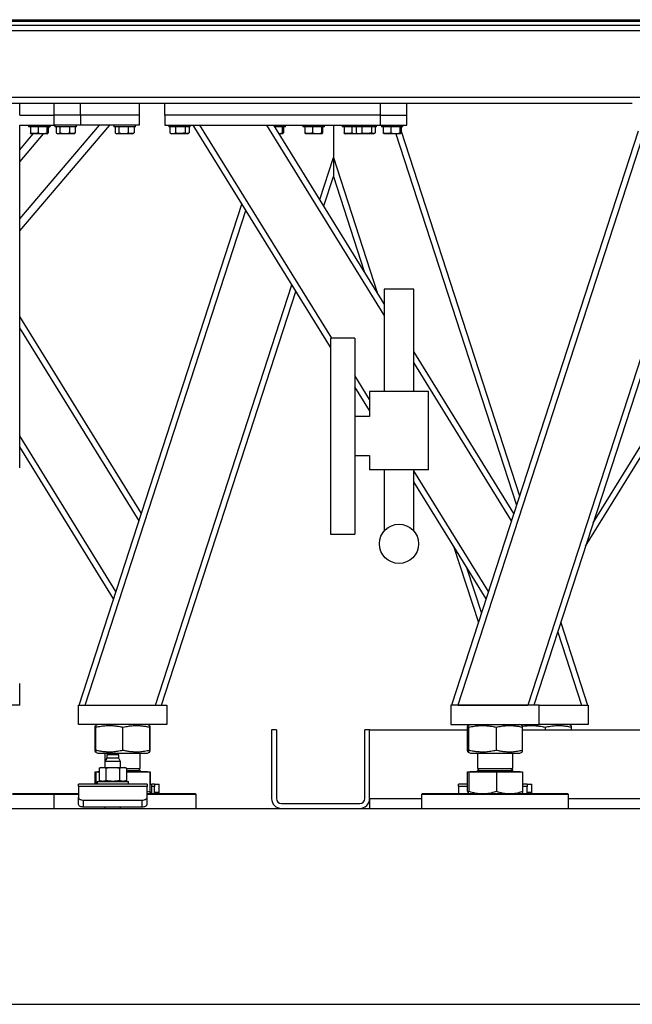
# Model space of a CAD drawing. Header units: millimetres. Extents: x 0 to 841, y 0 to 594.
# Tile 98 of 190: x 458 to 479, y 527 to 560. Entities that reach past the tile are written whole.
import ezdxf

# ---------------------------------------------------------------- set-up
doc = ezdxf.new("R2010")
doc.units = ezdxf.units.MM
doc.layers.add('TRAIT-FORT', color=4, linetype='Continuous', lineweight=25)

msp = doc.modelspace()

# ---------------------------------------------------------------- linework, layer by layer
at = {"layer": 'TRAIT-FORT', "color": 4, "linetype": 'Continuous', "lineweight": 25}
for p, q in [((441.953, 560.267), (480.486, 560.267)), ((441.953, 560.134), (480.486, 560.134)), ((454.623, 560.317), (487.283, 560.317)), ((454.623, 560.267), (487.283, 560.267)), ((481.62, 559.934), (427.286, 559.934)), ((479.476, 557.667), (429.43, 557.667)), ((479.12, 557.467), (445.686, 557.467)), ((458.286, 557.067), (458.286, 557.467)), ((459.453, 557.067), (459.453, 557.467)), ((460.353, 557.067), (460.353, 557.467)), ((462.353, 557.467), (462.353, 557.067)), ((463.22, 557.067), (463.22, 557.467)), ((470.553, 557.067), (470.553, 557.467)), ((471.453, 557.067), (471.453, 557.467)), ((458.286, 557.067), (459.453, 557.067)), ((460.353, 557.067), (459.453, 557.067)), ((459.453, 556.734), (459.453, 557.067)), ((460.353, 557.067), (460.353, 556.734)), ((462.353, 557.067), (460.353, 557.067)), ((462.353, 557.067), (462.353, 556.734)), ((470.553, 557.067), (463.22, 557.067)), ((463.22, 557.067), (463.22, 556.734)), ((470.553, 557.067), (471.453, 557.067)), ((470.553, 556.734), (470.553, 557.067)), ((471.453, 556.734), (471.453, 557.067)), ((458.286, 553.134), (461.353, 556.734)), ((458.286, 545.067), (458.286, 556.734)), ((458.286, 556.734), (459.453, 556.734)), ((458.286, 553.545), (461.003, 556.734)), ((458.586, 556.734), (458.586, 556.667)), ((458.614, 556.667), (458.586, 556.667)), ((459.32, 556.667), (458.614, 556.667)), ((458.651, 556.667), (458.651, 556.467)), ((458.667, 556.443), (458.684, 556.434)), ((458.912, 556.667), (458.912, 556.467)), ((459.214, 556.667), (459.214, 556.467)), ((459.222, 556.434), (459.238, 556.443)), ((459.254, 556.618), (459.296, 556.667)), ((459.254, 556.667), (459.254, 556.467)), ((459.32, 556.667), (459.32, 556.734)), ((459.32, 556.695), (459.353, 556.734)), ((460.353, 556.734), (459.453, 556.734)), ((459.486, 556.734), (459.486, 556.667)), ((459.993, 556.667), (459.486, 556.667)), ((459.528, 556.667), (459.528, 556.467)), ((459.545, 556.456), (459.584, 556.434)), ((459.656, 556.667), (459.656, 556.467)), ((459.98, 556.667), (459.98, 556.467)), ((460.22, 556.667), (459.993, 556.667)), ((460.122, 556.434), (460.161, 556.456)), ((460.178, 556.467), (460.16, 556.457)), ((460.178, 556.667), (460.178, 556.467)), ((460.22, 556.667), (460.22, 556.734)), ((462.353, 556.734), (460.353, 556.734)), ((461.486, 556.734), (461.486, 556.667)), ((461.993, 556.667), (461.486, 556.667)), ((461.528, 556.667), (461.528, 556.467)), ((461.545, 556.456), (461.584, 556.434)), ((461.656, 556.667), (461.656, 556.467)), ((461.98, 556.667), (461.98, 556.467)), ((462.22, 556.667), (461.993, 556.667)), ((462.122, 556.434), (462.161, 556.456)), ((462.178, 556.467), (462.16, 556.457)), ((462.178, 556.667), (462.178, 556.467)), ((462.22, 556.667), (462.22, 556.734)), ((463.22, 556.734), (470.553, 556.734)), ((463.353, 556.734), (463.353, 556.667)), ((464.086, 556.667), (463.353, 556.667)), ((463.394, 556.667), (463.394, 556.467)), ((463.394, 556.467), (463.409, 556.459)), ((463.409, 556.458), (463.45, 556.434)), ((463.586, 556.667), (463.586, 556.467)), ((463.912, 556.667), (463.912, 556.467)), ((463.989, 556.434), (464.03, 556.458)), ((464.045, 556.667), (464.045, 556.467)), ((464.086, 556.667), (464.086, 556.734)), ((468.853, 549.176), (464.181, 556.734)), ((468.898, 549.484), (464.416, 556.734)), ((470.686, 550.268), (466.689, 556.734)), ((470.686, 550.648), (466.924, 556.734)), ((467.32, 556.667), (466.966, 556.667)), ((467.214, 556.667), (467.214, 556.467)), ((467.222, 556.434), (467.238, 556.443)), ((467.254, 556.667), (467.254, 556.467)), ((467.32, 556.667), (467.32, 556.734)), ((467.92, 556.734), (467.92, 556.667)), ((467.947, 556.667), (467.92, 556.667)), ((468.653, 556.667), (467.947, 556.667)), ((467.985, 556.667), (467.985, 556.467)), ((468.001, 556.443), (468.017, 556.434)), ((468.246, 556.667), (468.246, 556.467)), ((468.547, 556.667), (468.547, 556.467)), ((468.555, 556.434), (468.572, 556.443)), ((468.588, 556.667), (468.588, 556.467)), ((468.653, 556.667), (468.653, 556.734)), ((468.953, 556.734), (468.953, 555.631)), ((469.253, 556.734), (469.253, 556.667)), ((469.281, 556.667), (469.253, 556.667)), ((469.686, 556.667), (469.281, 556.667)), ((469.318, 556.667), (469.318, 556.467)), ((469.334, 556.443), (469.35, 556.434)), ((469.579, 556.667), (469.579, 556.467)), ((469.686, 556.734), (469.686, 556.667)), ((470.42, 556.667), (469.686, 556.667)), ((469.727, 556.667), (469.727, 556.467)), ((469.727, 556.467), (469.743, 556.459)), ((469.742, 556.458), (469.784, 556.434)), ((469.92, 556.667), (469.92, 556.467)), ((470.245, 556.667), (470.245, 556.467)), ((470.322, 556.434), (470.364, 556.458)), ((470.378, 556.667), (470.378, 556.467)), ((470.42, 556.667), (470.42, 556.734)), ((470.553, 556.734), (471.453, 556.734)), ((470.586, 556.734), (470.586, 556.667)), ((470.614, 556.667), (470.586, 556.667)), ((471.32, 556.667), (470.614, 556.667)), ((470.651, 556.667), (470.651, 556.467)), ((470.667, 556.443), (470.684, 556.434)), ((470.912, 556.667), (470.912, 556.467)), ((471.214, 556.667), (471.214, 556.467)), ((471.222, 556.434), (471.238, 556.443)), ((471.254, 556.667), (471.254, 556.467)), ((471.254, 556.53), (475.286, 544.121)), ((471.32, 556.667), (471.32, 556.734)), ((479.318, 556.53), (472.972, 537)), ((458.286, 555.482), (459.097, 556.434)), ((458.286, 555.893), (458.747, 556.434)), ((459.222, 556.434), (458.684, 556.434)), ((459.82, 556.434), (459.584, 556.434)), ((460.122, 556.434), (459.82, 556.434)), ((461.82, 556.434), (461.584, 556.434)), ((462.122, 556.434), (461.82, 556.434)), ((463.989, 556.434), (463.45, 556.434)), ((467.222, 556.434), (467.11, 556.434)), ((468.555, 556.434), (468.017, 556.434)), ((469.784, 556.434), (469.35, 556.434)), ((470.322, 556.434), (469.784, 556.434)), ((471.222, 556.434), (470.684, 556.434)), ((471.075, 556.434), (475.181, 543.798)), ((479.497, 556.434), (473.183, 537)), ((468.489, 554.203), (468.953, 555.631)), ((468.953, 555.631), (468.953, 554.984)), ((468.953, 555.631), (468.953, 554.984)), ((468.953, 555.631), (470.445, 551.038)), ((481.62, 555.631), (475.566, 537)), ((468.627, 553.98), (468.953, 554.984)), ((468.953, 554.984), (470.002, 551.755)), ((481.62, 554.984), (475.776, 537)), ((460.306, 537), (465.844, 554.044)), ((460.516, 537), (465.982, 553.821)), ((462.899, 537), (467.544, 551.294)), ((470.686, 551.15), (470.686, 547.664)), ((471.686, 551.15), (470.686, 551.15)), ((471.686, 547.664), (471.686, 551.15)), ((463.11, 537), (467.682, 551.071)), ((462.425, 543.521), (458.286, 550.217)), ((462.344, 543.272), (458.286, 549.836)), ((469.686, 549.484), (468.853, 549.484)), ((468.853, 549.484), (468.853, 542.817)), ((469.686, 549.484), (469.686, 542.817)), ((475.091, 543.521), (471.686, 549.03)), ((475.01, 543.272), (471.686, 548.65)), ((470.186, 547.4), (469.686, 548.208)), ((470.186, 547.019), (469.686, 547.828)), ((470.186, 547.664), (470.186, 546.817)), ((472.186, 547.664), (470.186, 547.664)), ((472.186, 544.998), (472.186, 547.664)), ((470.186, 546.817), (469.686, 546.817)), ((477.791, 543.201), (479.853, 546.537)), ((461.561, 540.862), (458.286, 546.159)), ((477.531, 542.399), (479.853, 546.156)), ((461.48, 540.613), (458.286, 545.779)), ((469.686, 545.484), (470.186, 545.484)), ((470.186, 545.484), (470.186, 544.998)), ((472.186, 544.998), (470.186, 544.998)), ((470.686, 544.998), (470.686, 542.925)), ((471.686, 542.925), (471.686, 544.998)), ((474.227, 540.862), (471.686, 544.973)), ((474.146, 540.613), (471.686, 544.592)), ((468.853, 542.817), (469.686, 542.817)), ((473.042, 542.399), (473.884, 539.806)), ((473.485, 541.682), (473.989, 540.13)), ((476.688, 539.806), (477.6, 537)), ((476.583, 539.483), (477.39, 537)), ((458.286, 537), (458.286, 537.734)), ((458.286, 537), (458.02, 537)), ((460.286, 537), (463.286, 537)), ((460.286, 536.334), (460.286, 537)), ((460.516, 537), (462.899, 537)), ((463.286, 537), (463.286, 536.334)), ((475.953, 537), (472.953, 537)), ((472.953, 537), (472.953, 536.334)), ((473.183, 537), (475.566, 537)), ((475.953, 537), (477.62, 537)), ((475.953, 536.334), (475.953, 537)), ((475.953, 537), (477.39, 537)), ((477.62, 537), (477.62, 536.334)), ((463.286, 536.334), (460.286, 536.334)), ((460.849, 535.455), (460.849, 536.246)), ((460.863, 535.455), (460.863, 536.246)), ((460.945, 536.334), (460.869, 536.303)), ((460.876, 535.455), (460.876, 536.246)), ((461.799, 535.455), (461.799, 536.246)), ((462.704, 536.303), (462.627, 536.334)), ((462.704, 536.303), (462.704, 536.303)), ((462.709, 536.249), (462.723, 536.246)), ((462.709, 535.455), (462.709, 536.246)), ((462.723, 535.455), (462.723, 536.246)), ((466.853, 536.15), (466.853, 533.817)), ((467.02, 536.15), (466.853, 536.15)), ((467.02, 536.15), (467.02, 533.817)), ((470.186, 536.15), (470.02, 536.15)), ((470.02, 533.817), (470.02, 536.15)), ((470.186, 533.817), (470.186, 536.15)), ((470.186, 536.15), (473.516, 536.15)), ((472.953, 536.334), (475.953, 536.334)), ((473.516, 535.455), (473.516, 536.246)), ((473.612, 536.334), (473.535, 536.303)), ((473.558, 535.455), (473.558, 536.246)), ((474.496, 535.455), (474.496, 536.246)), ((475.37, 536.303), (475.294, 536.334)), ((475.39, 535.455), (475.39, 536.246)), ((475.39, 536.15), (487.849, 536.15)), ((477.62, 536.334), (475.953, 536.334)), ((476.162, 536.15), (476.162, 536.246)), ((477.037, 536.303), (476.96, 536.334)), ((477.057, 536.15), (477.057, 536.246)), ((460.869, 535.398), (460.945, 535.367)), ((460.945, 535.367), (462.52, 535.367)), ((461.186, 535.367), (461.186, 535.078)), ((462.386, 534.839), (462.386, 535.367)), ((462.52, 535.367), (462.627, 535.367)), ((462.627, 535.367), (462.703, 535.398)), ((462.703, 535.398), (462.704, 535.398)), ((462.723, 535.455), (462.714, 535.453)), ((473.535, 535.398), (473.612, 535.367)), ((473.612, 535.367), (475.294, 535.367)), ((473.853, 535.367), (473.853, 534.839)), ((475.053, 534.839), (475.053, 535.367)), ((475.294, 535.367), (475.37, 535.398)), ((461.248, 535.186), (461.185, 535.076)), ((461.185, 535.076), (461.185, 534.879)), ((461.452, 535.076), (461.185, 535.076)), ((461.248, 535.302), (461.248, 535.186)), ((461.452, 535.302), (461.248, 535.302)), ((461.655, 535.186), (461.248, 535.186)), ((461.655, 535.302), (461.452, 535.302)), ((461.718, 535.076), (461.452, 535.076)), ((461.655, 535.186), (461.655, 535.302)), ((461.718, 535.076), (461.655, 535.186)), ((461.718, 534.879), (461.718, 535.076)), ((460.849, 534.302), (460.849, 534.727)), ((460.849, 534.727), (460.863, 534.727)), ((460.863, 534.727), (460.863, 534.302)), ((460.863, 534.727), (460.876, 534.727)), ((460.876, 534.727), (460.876, 534.302)), ((460.876, 534.727), (460.99, 534.727)), ((460.934, 534.734), (460.934, 534.727)), ((460.934, 534.734), (460.99, 534.734)), ((461.052, 534.879), (460.99, 534.857)), ((460.99, 534.857), (460.99, 534.425)), ((461.052, 534.879), (461.105, 534.879)), ((461.105, 534.879), (461.452, 534.879)), ((461.221, 534.857), (461.221, 534.425)), ((461.452, 534.879), (461.798, 534.879)), ((461.683, 534.857), (461.683, 534.425)), ((461.798, 534.879), (461.852, 534.879)), ((461.914, 534.857), (461.852, 534.879)), ((461.914, 534.857), (461.914, 534.425)), ((461.914, 534.839), (462.386, 534.839)), ((461.914, 534.767), (462.386, 534.767)), ((461.914, 534.734), (462.638, 534.734)), ((461.914, 534.727), (462.709, 534.727)), ((462.386, 534.767), (462.314, 534.839)), ((462.327, 534.839), (462.327, 534.827)), ((462.638, 534.727), (462.638, 534.734)), ((462.709, 534.727), (462.709, 534.066)), ((462.709, 534.727), (462.723, 534.727)), ((462.723, 534.727), (462.723, 534.302)), ((473.516, 534.066), (473.516, 534.727)), ((473.516, 534.727), (473.558, 534.727)), ((473.558, 534.727), (473.558, 534.066)), ((473.558, 534.727), (474.496, 534.727)), ((473.601, 534.734), (473.601, 534.727)), ((473.601, 534.734), (474.057, 534.734)), ((473.925, 534.839), (473.853, 534.767)), ((473.853, 534.839), (474.174, 534.839)), ((473.853, 534.767), (474.984, 534.767)), ((473.912, 534.839), (473.912, 534.827)), ((474.057, 534.734), (475.305, 534.734)), ((474.174, 534.839), (475.053, 534.839)), ((474.496, 534.727), (474.496, 534.066)), ((474.496, 534.727), (475.39, 534.727)), ((475.053, 534.767), (474.981, 534.839)), ((474.984, 534.767), (475.053, 534.767)), ((474.993, 534.839), (474.993, 534.827)), ((475.305, 534.727), (475.305, 534.734)), ((475.39, 534.727), (475.39, 534.066)), ((460.918, 534.402), (460.918, 534.302)), ((460.918, 534.402), (461.985, 534.402)), ((460.99, 534.425), (461.052, 534.402)), ((461.852, 534.402), (461.914, 534.425)), ((461.985, 534.302), (461.985, 534.402)), ((462.618, 534.302), (460.285, 534.302)), ((460.285, 534.231), (460.285, 534.302)), ((460.285, 534.231), (460.285, 533.85)), ((462.618, 534.231), (460.285, 534.231)), ((462.618, 534.302), (462.618, 534.231)), ((462.618, 533.85), (462.618, 534.231)), ((462.618, 534.042), (462.709, 534.066)), ((462.705, 534), (462.776, 534)), ((462.709, 534.302), (462.776, 534.302)), ((462.712, 534.036), (462.776, 534.036)), ((462.874, 534.302), (462.776, 534.302)), ((462.776, 534.036), (462.776, 534.302)), ((462.874, 534.231), (462.776, 534.231)), ((462.776, 534), (462.776, 534.036)), ((462.776, 534), (462.776, 533.984)), ((462.874, 534.302), (462.874, 534.231)), ((462.874, 534.302), (463.032, 534.302)), ((462.874, 533.984), (462.874, 534.231)), ((462.874, 534.036), (463.032, 534.036)), ((462.874, 534), (463.032, 534)), ((463.032, 534.036), (463.032, 534.302)), ((463.032, 534), (463.032, 534.036)), ((463.032, 534), (463.032, 533.984)), ((473.516, 534.302), (473.208, 534.302)), ((473.208, 534.231), (473.208, 534.302)), ((473.208, 534.231), (473.208, 533.984)), ((473.516, 534.231), (473.208, 534.231)), ((475.541, 534.302), (475.39, 534.302)), ((475.541, 534.231), (475.39, 534.231)), ((475.541, 534.302), (475.698, 534.302)), ((475.541, 534.302), (475.541, 534.231)), ((475.541, 533.984), (475.541, 534.231)), ((475.541, 534.036), (475.698, 534.036)), ((475.541, 534), (475.698, 534)), ((475.698, 534.036), (475.698, 534.302)), ((475.698, 534), (475.698, 534.036)), ((475.698, 534), (475.698, 533.984)), ((458.041, 533.984), (459.42, 533.984)), ((459.453, 533.95), (458.041, 533.95)), ((459.453, 533.95), (459.42, 533.984)), ((459.42, 533.984), (460.285, 533.984)), ((459.453, 533.484), (459.453, 533.95)), ((460.285, 533.95), (459.453, 533.95)), ((460.285, 533.619), (460.285, 533.85)), ((460.452, 533.767), (462.452, 533.767)), ((460.452, 533.536), (460.452, 533.767)), ((462.452, 533.536), (462.452, 533.767)), ((462.618, 533.984), (464.253, 533.984)), ((464.286, 533.95), (462.618, 533.95)), ((462.618, 533.619), (462.618, 533.85)), ((464.286, 533.95), (464.253, 533.984)), ((464.286, 533.484), (464.286, 533.95)), ((470.186, 533.817), (470.186, 533.484)), ((470.186, 533.817), (471.953, 533.817)), ((471.986, 533.984), (471.953, 533.95)), ((471.953, 533.95), (471.953, 533.484)), ((476.953, 533.95), (471.953, 533.95)), ((471.986, 533.984), (476.92, 533.984)), ((476.953, 533.95), (476.92, 533.984)), ((476.953, 533.484), (476.953, 533.95)), ((476.953, 533.817), (486.286, 533.817)), ((358.853, 533.484), (560.157, 533.484)), ((460.452, 533.536), (462.452, 533.536)), ((461.185, 533.536), (461.185, 533.484)), ((461.718, 533.484), (461.718, 533.536)), ((467.186, 533.65), (469.853, 533.65)), ((358.853, 526.817), (560.157, 526.817))]:
    msp.add_line(p, q, dxfattribs=at)
at = {"layer": 'TRAIT-FORT', "color": 4, "linetype": 'Continuous', "lineweight": 25, "flags": 128}
for points in [[(460.285, 533.85), (460.288, 533.834), (460.298, 533.818), (460.313, 533.804), (460.334, 533.791), (460.359, 533.781), (460.388, 533.773), (460.419, 533.768), (460.452, 533.767)], [(462.452, 533.767), (462.484, 533.768), (462.515, 533.773), (462.544, 533.781), (462.569, 533.791), (462.59, 533.804), (462.606, 533.818), (462.615, 533.834), (462.618, 533.85)], [(460.285, 533.619), (460.288, 533.603), (460.298, 533.587), (460.313, 533.573), (460.334, 533.56), (460.359, 533.55), (460.388, 533.542), (460.419, 533.537), (460.452, 533.536)], [(462.452, 533.536), (462.484, 533.537), (462.515, 533.542), (462.544, 533.55), (462.569, 533.56), (462.59, 533.573), (462.606, 533.587), (462.615, 533.603), (462.618, 533.619)]]:
    msp.add_lwpolyline(points, dxfattribs=at)
at = {"layer": 'TRAIT-FORT', "color": 4, "linetype": 'Continuous', "lineweight": 25}
msp.add_circle((471.186, 542.484), 0.667, dxfattribs=at)
for centre, radius, start, end in [((462.42, 534.767), 0.0333, 180, 270), ((473.82, 534.767), 0.0333, 270, 360), ((475.086, 534.767), 0.0333, 180, 270), ((467.186, 533.817), 0.333, 180, 270), ((467.186, 533.817), 0.167, 180, 270), ((469.853, 533.817), 0.333, 270, 0), ((469.853, 533.817), 0.167, 270, 0)]:
    msp.add_arc(centre, radius, start, end, dxfattribs=at)
for points, knots in [([(458.667, 556.444), (458.667, 556.444), (458.663, 556.444), (458.658, 556.454), (458.653, 556.464), (458.651, 556.467)], [0, 0, 0, 0, 0.082237, 0.737977, 1, 1, 1, 1]), ([(458.912, 556.467), (458.89, 556.46), (458.844, 556.445), (458.776, 556.44), (458.711, 556.448), (458.672, 556.461), (458.651, 556.467)], [0, 0, 0, 0, 0.2646049, 0.5349477, 0.7653431, 1, 1, 1, 1]), ([(458.912, 556.467), (458.939, 556.46), (458.991, 556.445), (459.07, 556.44), (459.145, 556.448), (459.191, 556.461), (459.214, 556.467)], [0, 0, 0, 0, 0.264605, 0.534948, 0.765343, 1, 1, 1, 1]), ([(459.254, 556.467), (459.249, 556.457), (459.241, 556.44), (459.228, 556.442), (459.22, 556.454), (459.215, 556.464), (459.214, 556.467)], [0, 0, 0, 0, 0.385549, 0.637642, 0.896546, 1, 1, 1, 1]), ([(459.528, 556.467), (459.539, 556.46), (459.562, 556.445), (459.595, 556.44), (459.626, 556.448), (459.646, 556.461), (459.656, 556.467)], [0, 0, 0, 0, 0.264605, 0.534948, 0.765343, 1, 1, 1, 1]), ([(459.656, 556.467), (459.697, 556.457), (459.765, 556.44), (459.864, 556.442), (459.931, 556.454), (459.969, 556.464), (459.98, 556.467)], [0, 0, 0, 0, 0.385549, 0.637642, 0.896546, 1, 1, 1, 1]), ([(460.178, 556.467), (460.16, 556.46), (460.126, 556.445), (460.074, 556.44), (460.025, 556.448), (459.995, 556.461), (459.98, 556.467)], [0, 0, 0, 0, 0.264605, 0.534948, 0.765343, 1, 1, 1, 1]), ([(461.528, 556.467), (461.539, 556.46), (461.562, 556.445), (461.595, 556.44), (461.626, 556.448), (461.646, 556.461), (461.656, 556.467)], [0, 0, 0, 0, 0.264605, 0.534948, 0.765343, 1, 1, 1, 1]), ([(461.656, 556.467), (461.697, 556.457), (461.765, 556.44), (461.864, 556.442), (461.931, 556.454), (461.969, 556.464), (461.98, 556.467)], [0, 0, 0, 0, 0.385549, 0.637642, 0.896546, 1, 1, 1, 1]), ([(462.178, 556.467), (462.16, 556.46), (462.126, 556.445), (462.074, 556.44), (462.025, 556.448), (461.995, 556.461), (461.98, 556.467)], [0, 0, 0, 0, 0.264605, 0.534948, 0.765343, 1, 1, 1, 1]), ([(463.394, 556.467), (463.411, 556.46), (463.445, 556.445), (463.495, 556.44), (463.542, 556.448), (463.572, 556.461), (463.586, 556.467)], [0, 0, 0, 0, 0.264605, 0.534948, 0.765343, 1, 1, 1, 1]), ([(463.912, 556.467), (463.87, 556.457), (463.802, 556.44), (463.703, 556.442), (463.636, 556.454), (463.597, 556.464), (463.586, 556.467)], [0, 0, 0, 0, 0.385549, 0.637642, 0.896546, 1, 1, 1, 1]), ([(464.045, 556.467), (464.033, 556.46), (464.01, 556.445), (463.975, 556.44), (463.942, 556.448), (463.922, 556.461), (463.912, 556.467)], [0, 0, 0, 0, 0.264605, 0.534948, 0.765343, 1, 1, 1, 1]), ([(467.103, 556.445), (467.117, 556.446), (467.154, 556.449), (467.191, 556.46), (467.214, 556.467)], [0, 0, 0, 0, 0.3656707, 1, 1, 1, 1]), ([(467.254, 556.467), (467.249, 556.457), (467.241, 556.44), (467.228, 556.442), (467.22, 556.454), (467.215, 556.464), (467.214, 556.467)], [0, 0, 0, 0, 0.385549, 0.637642, 0.896546, 1, 1, 1, 1]), ([(468.001, 556.444), (468, 556.444), (467.996, 556.444), (467.991, 556.454), (467.986, 556.464), (467.985, 556.467)], [0, 0, 0, 0, 0.082237, 0.737977, 1, 1, 1, 1]), ([(468.246, 556.467), (468.223, 556.46), (468.177, 556.445), (468.109, 556.44), (468.045, 556.448), (468.005, 556.461), (467.985, 556.467)], [0, 0, 0, 0, 0.2646049, 0.5349477, 0.7653431, 1, 1, 1, 1]), ([(468.246, 556.467), (468.272, 556.46), (468.325, 556.445), (468.403, 556.44), (468.478, 556.448), (468.524, 556.461), (468.547, 556.467)], [0, 0, 0, 0, 0.264605, 0.534948, 0.765343, 1, 1, 1, 1]), ([(468.588, 556.467), (468.582, 556.457), (468.574, 556.44), (468.562, 556.442), (468.553, 556.454), (468.549, 556.464), (468.547, 556.467)], [0, 0, 0, 0, 0.385549, 0.637642, 0.896546, 1, 1, 1, 1]), ([(469.334, 556.444), (469.334, 556.444), (469.33, 556.444), (469.324, 556.454), (469.32, 556.464), (469.318, 556.467)], [0, 0, 0, 0, 0.082237, 0.737977, 1, 1, 1, 1]), ([(469.579, 556.467), (469.556, 556.46), (469.511, 556.445), (469.443, 556.44), (469.378, 556.448), (469.338, 556.461), (469.318, 556.467)], [0, 0, 0, 0, 0.2646049, 0.5349477, 0.7653431, 1, 1, 1, 1]), ([(469.579, 556.467), (469.605, 556.46), (469.658, 556.446), (469.721, 556.439), (469.757, 556.444), (469.765, 556.445)], [0, 0, 0, 0, 0.4304781, 0.870291, 1, 1, 1, 1]), ([(469.727, 556.467), (469.744, 556.46), (469.778, 556.445), (469.828, 556.44), (469.876, 556.448), (469.905, 556.461), (469.92, 556.467)], [0, 0, 0, 0, 0.264605, 0.534948, 0.765343, 1, 1, 1, 1]), ([(470.245, 556.467), (470.204, 556.457), (470.135, 556.44), (470.036, 556.442), (469.969, 556.454), (469.931, 556.464), (469.92, 556.467)], [0, 0, 0, 0, 0.385549, 0.637642, 0.896546, 1, 1, 1, 1]), ([(470.378, 556.467), (470.367, 556.46), (470.343, 556.445), (470.309, 556.44), (470.276, 556.448), (470.255, 556.461), (470.245, 556.467)], [0, 0, 0, 0, 0.264605, 0.534948, 0.765343, 1, 1, 1, 1]), ([(470.667, 556.444), (470.667, 556.444), (470.663, 556.444), (470.658, 556.454), (470.653, 556.464), (470.651, 556.467)], [0, 0, 0, 0, 0.082237, 0.737977, 1, 1, 1, 1]), ([(470.912, 556.467), (470.89, 556.46), (470.844, 556.445), (470.776, 556.44), (470.711, 556.448), (470.672, 556.461), (470.651, 556.467)], [0, 0, 0, 0, 0.2646049, 0.5349477, 0.7653431, 1, 1, 1, 1]), ([(470.912, 556.467), (470.939, 556.46), (470.991, 556.445), (471.07, 556.44), (471.145, 556.448), (471.191, 556.461), (471.214, 556.467)], [0, 0, 0, 0, 0.264605, 0.534948, 0.765343, 1, 1, 1, 1]), ([(471.254, 556.467), (471.249, 556.457), (471.241, 556.44), (471.228, 556.442), (471.22, 556.454), (471.215, 556.464), (471.214, 556.467)], [0, 0, 0, 0, 0.385549, 0.637642, 0.896546, 1, 1, 1, 1]), ([(460.849, 536.246), (460.852, 536.259), (460.857, 536.283), (460.864, 536.301), (460.868, 536.301), (460.869, 536.301)], [0, 0, 0, 0, 0.434261, 0.822452, 1, 1, 1, 1]), ([(460.863, 536.246), (460.864, 536.259), (460.866, 536.284), (460.868, 536.302), (460.87, 536.305), (460.872, 536.295), (460.874, 536.277), (460.875, 536.256), (460.876, 536.246)], [0, 0, 0, 0, 0.202068, 0.3827, 0.555315, 0.692992, 0.838894, 1, 1, 1, 1]), ([(460.876, 536.246), (460.938, 536.259), (461.054, 536.284), (461.226, 536.302), (461.378, 536.305), (461.519, 536.295), (461.656, 536.277), (461.75, 536.256), (461.799, 536.246)], [0, 0, 0, 0, 0.202068, 0.3827, 0.555315, 0.692992, 0.838894, 1, 1, 1, 1]), ([(461.799, 536.246), (461.86, 536.259), (461.975, 536.284), (462.144, 536.302), (462.294, 536.305), (462.433, 536.295), (462.569, 536.277), (462.661, 536.256), (462.709, 536.246)], [0, 0, 0, 0, 0.202068, 0.3827, 0.555315, 0.692992, 0.838894, 1, 1, 1, 1]), ([(462.709, 536.246), (462.708, 536.259), (462.707, 536.283), (462.705, 536.301), (462.703, 536.301), (462.703, 536.301)], [0, 0, 0, 0, 0.412744, 0.781701, 1, 1, 1, 1]), ([(462.723, 536.246), (462.721, 536.259), (462.715, 536.283), (462.709, 536.301), (462.705, 536.301), (462.704, 536.301)], [0, 0, 0, 0, 0.434261, 0.822452, 1, 1, 1, 1]), ([(473.516, 536.246), (473.518, 536.259), (473.524, 536.284), (473.532, 536.302), (473.539, 536.305), (473.545, 536.295), (473.552, 536.277), (473.556, 536.256), (473.558, 536.246)], [0, 0, 0, 0, 0.202068, 0.3827, 0.555315, 0.692992, 0.838894, 1, 1, 1, 1]), ([(473.558, 536.246), (473.621, 536.259), (473.739, 536.284), (473.914, 536.302), (474.068, 536.305), (474.212, 536.295), (474.351, 536.277), (474.446, 536.256), (474.496, 536.246)], [0, 0, 0, 0, 0.202068, 0.3827, 0.555315, 0.692992, 0.838894, 1, 1, 1, 1]), ([(474.496, 536.246), (474.555, 536.259), (474.668, 536.284), (474.835, 536.302), (474.982, 536.305), (475.119, 536.295), (475.252, 536.277), (475.343, 536.256), (475.39, 536.246)], [0, 0, 0, 0, 0.202068, 0.3827, 0.555315, 0.692992, 0.838894, 1, 1, 1, 1]), ([(475.39, 536.246), (475.387, 536.259), (475.382, 536.283), (475.375, 536.301), (475.371, 536.301), (475.37, 536.301)], [0, 0, 0, 0, 0.434261, 0.822452, 1, 1, 1, 1]), ([(475.383, 536.276), (475.393, 536.278), (475.459, 536.291), (475.58, 536.301), (475.735, 536.305), (475.878, 536.295), (476.017, 536.277), (476.112, 536.256), (476.162, 536.246)], [0, 0, 0, 0, 0.039038, 0.256575, 0.464458, 0.630265, 0.805978, 1, 1, 1, 1]), ([(476.162, 536.246), (476.222, 536.259), (476.335, 536.284), (476.501, 536.302), (476.649, 536.305), (476.786, 536.295), (476.919, 536.277), (477.009, 536.256), (477.057, 536.246)], [0, 0, 0, 0, 0.202068, 0.3827, 0.555315, 0.692992, 0.838894, 1, 1, 1, 1]), ([(477.057, 536.246), (477.054, 536.259), (477.049, 536.283), (477.042, 536.301), (477.038, 536.301), (477.037, 536.301)], [0, 0, 0, 0, 0.434261, 0.822452, 1, 1, 1, 1]), ([(460.869, 535.399), (460.868, 535.399), (460.866, 535.398), (460.862, 535.406), (460.855, 535.424), (460.851, 535.444), (460.849, 535.455)], [0, 0, 0, 0, 0.04437, 0.340238, 0.653783, 1, 1, 1, 1]), ([(460.876, 535.455), (460.875, 535.442), (460.874, 535.417), (460.871, 535.399), (460.869, 535.396), (460.867, 535.406), (460.865, 535.424), (460.864, 535.444), (460.863, 535.455)], [0, 0, 0, 0, 0.202068, 0.3827, 0.555315, 0.692992, 0.838894, 1, 1, 1, 1]), ([(461.799, 535.455), (461.737, 535.442), (461.621, 535.417), (461.449, 535.399), (461.297, 535.396), (461.156, 535.406), (461.019, 535.424), (460.925, 535.444), (460.876, 535.455)], [0, 0, 0, 0, 0.202068, 0.3827, 0.555315, 0.692992, 0.838894, 1, 1, 1, 1]), ([(462.709, 535.455), (462.648, 535.442), (462.533, 535.417), (462.364, 535.399), (462.214, 535.396), (462.075, 535.406), (461.94, 535.424), (461.847, 535.444), (461.799, 535.455)], [0, 0, 0, 0, 0.202068, 0.3827, 0.555315, 0.692992, 0.838894, 1, 1, 1, 1]), ([(462.703, 535.399), (462.703, 535.399), (462.704, 535.397), (462.705, 535.406), (462.707, 535.424), (462.709, 535.444), (462.709, 535.455)], [0, 0, 0, 0, 0.091747, 0.372947, 0.670947, 1, 1, 1, 1]), ([(462.704, 535.399), (462.704, 535.399), (462.706, 535.398), (462.711, 535.406), (462.717, 535.424), (462.721, 535.444), (462.723, 535.455)], [0, 0, 0, 0, 0.04437, 0.340238, 0.653783, 1, 1, 1, 1]), ([(473.558, 535.455), (473.555, 535.442), (473.55, 535.417), (473.542, 535.399), (473.535, 535.396), (473.529, 535.406), (473.522, 535.424), (473.518, 535.444), (473.516, 535.455)], [0, 0, 0, 0, 0.202068, 0.3827, 0.555315, 0.692992, 0.838894, 1, 1, 1, 1]), ([(474.496, 535.455), (474.433, 535.442), (474.315, 535.417), (474.14, 535.399), (473.986, 535.396), (473.842, 535.406), (473.703, 535.424), (473.608, 535.444), (473.558, 535.455)], [0, 0, 0, 0, 0.202068, 0.3827, 0.555315, 0.692992, 0.838894, 1, 1, 1, 1]), ([(475.39, 535.455), (475.33, 535.442), (475.217, 535.417), (475.051, 535.399), (474.903, 535.396), (474.767, 535.406), (474.634, 535.424), (474.543, 535.444), (474.496, 535.455)], [0, 0, 0, 0, 0.202068, 0.3827, 0.555315, 0.692992, 0.838894, 1, 1, 1, 1]), ([(475.37, 535.399), (475.371, 535.399), (475.373, 535.398), (475.377, 535.406), (475.384, 535.424), (475.388, 535.444), (475.39, 535.455)], [0, 0, 0, 0, 0.04437, 0.340238, 0.653783, 1, 1, 1, 1]), ([(460.99, 534.857), (461.009, 534.863), (461.047, 534.876), (461.086, 534.878), (461.105, 534.879)], [0, 0, 0, 0, 0.4981655, 1, 1, 1, 1]), ([(461.105, 534.879), (461.125, 534.878), (461.163, 534.876), (461.201, 534.863), (461.221, 534.857)], [0, 0, 0, 0, 0.497844, 1, 1, 1, 1]), ([(461.221, 534.857), (461.259, 534.863), (461.335, 534.876), (461.413, 534.878), (461.452, 534.879)], [0, 0, 0, 0, 0.4981655, 1, 1, 1, 1]), ([(461.452, 534.879), (461.49, 534.878), (461.568, 534.876), (461.644, 534.863), (461.683, 534.857)], [0, 0, 0, 0, 0.497844, 1, 1, 1, 1]), ([(461.683, 534.857), (461.702, 534.863), (461.74, 534.876), (461.779, 534.878), (461.798, 534.879)], [0, 0, 0, 0, 0.498165, 1, 1, 1, 1]), ([(461.798, 534.879), (461.817, 534.878), (461.856, 534.876), (461.894, 534.863), (461.914, 534.857)], [0, 0, 0, 0, 0.4978437, 1, 1, 1, 1]), ([(461.105, 534.402), (461.086, 534.403), (461.047, 534.406), (461.009, 534.418), (460.99, 534.425)], [0, 0, 0, 0, 0.497844, 1, 1, 1, 1]), ([(461.221, 534.425), (461.202, 534.418), (461.163, 534.406), (461.125, 534.404), (461.105, 534.402)], [0, 0, 0, 0, 0.498165, 1, 1, 1, 1]), ([(461.452, 534.402), (461.413, 534.403), (461.336, 534.406), (461.259, 534.418), (461.221, 534.425)], [0, 0, 0, 0, 0.497844, 1, 1, 1, 1]), ([(461.683, 534.425), (461.644, 534.418), (461.568, 534.406), (461.491, 534.404), (461.452, 534.402)], [0, 0, 0, 0, 0.498165, 1, 1, 1, 1]), ([(461.798, 534.402), (461.779, 534.403), (461.74, 534.406), (461.702, 534.418), (461.683, 534.425)], [0, 0, 0, 0, 0.4978438, 1, 1, 1, 1]), ([(461.914, 534.425), (461.894, 534.418), (461.856, 534.406), (461.817, 534.404), (461.798, 534.402)], [0, 0, 0, 0, 0.498165, 1, 1, 1, 1]), ([(462.709, 534.066), (462.708, 534.043), (462.707, 534.01), (462.704, 533.987), (462.703, 533.985), (462.703, 533.984)], [0, 0, 0, 0, 0.495251, 0.746818, 1, 1, 1, 1]), ([(473.516, 534.066), (473.519, 534.043), (473.524, 534.01), (473.531, 533.987), (473.535, 533.985), (473.537, 533.984)], [0, 0, 0, 0, 0.495251, 0.746818, 1, 1, 1, 1]), ([(473.537, 533.984), (473.541, 533.988), (473.548, 533.996), (473.555, 534.042), (473.558, 534.066)], [0, 0, 0, 0, 0.494511, 1, 1, 1, 1]), ([(473.558, 534.066), (473.634, 534.043), (473.749, 534.01), (473.907, 533.987), (473.987, 533.985), (474.027, 533.984)], [0, 0, 0, 0, 0.495251, 0.746818, 1, 1, 1, 1]), ([(474.027, 533.984), (474.106, 533.988), (474.264, 533.996), (474.418, 534.042), (474.496, 534.066)], [0, 0, 0, 0, 0.494511, 1, 1, 1, 1]), ([(474.496, 534.066), (474.568, 534.043), (474.678, 534.01), (474.828, 533.987), (474.905, 533.985), (474.943, 533.984)], [0, 0, 0, 0, 0.495251, 0.746818, 1, 1, 1, 1]), ([(474.943, 533.984), (475.018, 533.988), (475.169, 533.996), (475.316, 534.042), (475.39, 534.066)], [0, 0, 0, 0, 0.494511, 1, 1, 1, 1]), ([(475.39, 534.066), (475.387, 534.043), (475.381, 534.01), (475.374, 533.987), (475.371, 533.985), (475.369, 533.984)], [0, 0, 0, 0, 0.495251, 0.746818, 1, 1, 1, 1])]:
    msp.add_open_spline(points, degree=3, knots=knots, dxfattribs=at)

doc.saveas('drawing.dxf')
